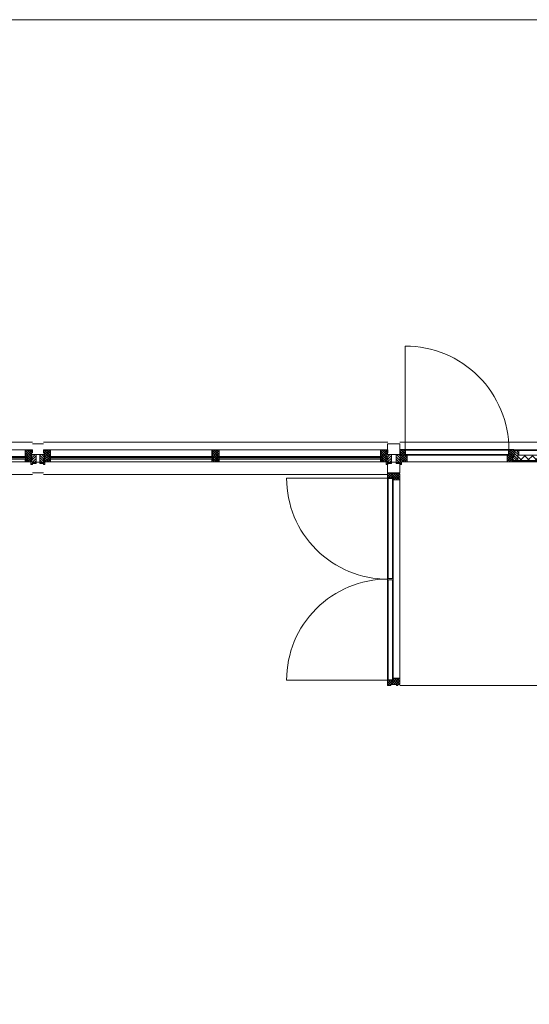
# Model space of a CAD drawing. Header units: millimetres. Extents: x -117530 to 51532, y -61772 to 24900.
# Tile 171 of 175: x -30370 to -25626, y 6562 to 15728. Entities that reach past the tile are written whole.
import ezdxf

# ---------------------------------------------------------------- set-up
doc = ezdxf.new("R2010")
doc.units = ezdxf.units.MM
doc.header["$LTSCALE"] = 254
doc.layers.get('0').update_dxf_attribs({"lineweight": 0})
for name, color, linetype, lineweight in [('HATCH_REACTORS', 7, 'Continuous', 0), ('LAYER21', 7, 'Continuous', 0), ('LAYER24', 7, 'Continuous', 0), ('LAYER30', 7, 'Continuous', 0), ('LAYER31', 7, 'Continuous', 0), ('LAYER49', 7, 'Continuous', 0)]:
    doc.layers.add(name, color=color, linetype=linetype, lineweight=lineweight)
pattern_1 = [(135, (11.314, 11.314), (11.31371, 11.31371), [])]
pattern_2 = [(45, (11.314, -11.314), (11.31371, -11.31371), [])]
pattern_3 = [(45, (17.678, -17.678), (17.67767, -17.67767), [])]
pattern_4 = [(135, (17.678, 17.678), (17.67767, 17.67767), [])]

# ---------------------------------------------------------------- blocks, each defined once
blk = doc.blocks.new('H31A1-HO')
at = {"layer": 'HATCH_REACTORS', "linetype": 'Continuous', "lineweight": 0}
h = blk.add_hatch(dxfattribs=at)
h.set_pattern_fill('ARKEY_normaala_26', style=0, pattern_type=2)
h.set_pattern_definition(pattern_2)
h.paths.add_polyline_path([(0, 0), (0, 30), (9, 30), (9, 83), (0, 83), (0, 94), (9, 94), (9, 114), (67, 114), (67, 51), (50, 51), (50, 0)])
at = {"layer": 'LAYER31', "linetype": 'Continuous', "lineweight": 0}
h = blk.add_hatch(dxfattribs=at)
h.set_pattern_fill('ARKEY_normaala_23', style=0, pattern_type=2)
h.set_pattern_definition(pattern_1)
h.paths.add_polyline_path([(0, 0), (0, 30), (9, 30), (9, 83), (0, 83), (0, 94), (9, 94), (9, 114), (67, 114), (67, 51), (50, 51), (50, 0)])
at = {"layer": 'HATCH_REACTORS', "color": 1, "lineweight": 0, "flags": 128}
blk.add_lwpolyline([(0, 0), (0, 30), (9, 30), (9, 83), (0, 83), (0, 94), (9, 94), (9, 114), (67, 114), (67, 51), (50, 51), (50, 0)], close=True, dxfattribs=at)
at = {"layer": 'LAYER31', "color": 7, "linetype": 'Continuous', "lineweight": 0, "flags": 128}
blk.add_lwpolyline([(0, 0), (0, 30), (9, 30), (9, 83), (0, 83), (0, 94), (9, 94), (9, 114), (67, 114), (67, 51), (50, 51), (50, 0)], close=True, dxfattribs=at)
blk = doc.blocks.new('LXA---HO')
at = {"layer": 'LAYER31', "color": 1}
blk.add_blockref('H31A1-HO', (0, 0), dxfattribs=at)
blk = doc.blocks.new('RXA---HO')
at = {"layer": 'LAYER31', "color": 1, "xscale": -1, "rotation": 1.085264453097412e-05}
blk.add_blockref('H31A1-HO', (0, 0), dxfattribs=at)
blk = doc.blocks.new('P-A18X')
at = {"layer": 'LAYER31', "color": 4, "linetype": 'Continuous', "lineweight": 0}
for p, q in [((67, 34), (1913, 34)), ((50, -29), (1930, -29)), ((50, -80), (1930, -80)), ((67, -35), (67, -29)), ((1913, -35), (1913, -29))]:
    blk.add_line(p, q, dxfattribs=at)
at = {"layer": 'LAYER31', "color": 4, "linetype": 'Continuous', "lineweight": 0, "flags": 128}
for points in [[(50, -35), (67, -35), (50, -29), (67, -29), (50, -35), (50, -29)], [(1930, -35), (1913, -35), (1930, -29), (1913, -29), (1930, -35), (1930, -29)]]:
    blk.add_lwpolyline(points, dxfattribs=at)
at = {"layer": 'LAYER31', "color": 4, "linetype": 'Continuous', "lineweight": 0}
for points in [[(990, -80, -0.414214), (50, -1020), (50, -80)], [(990, -80, 0.414214), (1930, -1020), (1930, -80)]]:
    blk.add_lwpolyline(points, format="xyb", dxfattribs=at)
at = {"layer": 'LAYER49', "color": 4, "linetype": 'Continuous', "lineweight": 0}
for p, q in [((52, -35), (985, -35)), ((52, -75), (52, -35)), ((52, -75), (985, -75)), ((985, -75), (985, -35)), ((995, -35), (1928, -35)), ((995, -75), (995, -35)), ((995, -75), (1928, -75)), ((1928, -75), (1928, -35))]:
    blk.add_line(p, q, dxfattribs=at)
at = {"layer": 'LAYER31', "color": 1}
for name, p in [('LXA---HO', (0, -80)), ('RXA---HO', (1980, -80))]:
    blk.add_blockref(name, p, dxfattribs=at)
blk = doc.blocks.new('H31A2-HO')
at = {"layer": 'HATCH_REACTORS', "linetype": 'Continuous', "lineweight": 0}
h = blk.add_hatch(dxfattribs=at)
h.set_pattern_fill('ARKEY_normaala_26', style=0, pattern_type=2)
h.set_pattern_definition(pattern_2)
h.paths.add_polyline_path([(0, 0), (0, 30), (9, 30), (9, 83), (0, 83), (0, 94), (9, 94), (9, 114), (50, 114), (50, 63), (67, 63), (67, 0)])
at = {"layer": 'LAYER31', "linetype": 'Continuous', "lineweight": 0}
h = blk.add_hatch(dxfattribs=at)
h.set_pattern_fill('ARKEY_normaala_23', style=0, pattern_type=2)
h.set_pattern_definition(pattern_1)
h.paths.add_polyline_path([(0, 0), (0, 30), (9, 30), (9, 83), (0, 83), (0, 94), (9, 94), (9, 114), (50, 114), (50, 63), (67, 63), (67, 0)])
at = {"layer": 'HATCH_REACTORS', "color": 1, "lineweight": 0, "flags": 128}
blk.add_lwpolyline([(0, 0), (0, 30), (9, 30), (9, 83), (0, 83), (0, 94), (9, 94), (9, 114), (50, 114), (50, 63), (67, 63), (67, 0)], close=True, dxfattribs=at)
at = {"layer": 'LAYER31', "color": 7, "linetype": 'Continuous', "lineweight": 0, "flags": 128}
blk.add_lwpolyline([(0, 0), (0, 30), (9, 30), (9, 83), (0, 83), (0, 94), (9, 94), (9, 114), (50, 114), (50, 63), (67, 63), (67, 0)], close=True, dxfattribs=at)
blk = doc.blocks.new('LYA---HO')
at = {"layer": 'LAYER31', "color": 1}
blk.add_blockref('H31A2-HO', (0, 0), dxfattribs=at)
blk = doc.blocks.new('H31A7-HO')
at = {"layer": 'HATCH_REACTORS', "linetype": 'Continuous', "lineweight": 0}
h = blk.add_hatch(dxfattribs=at)
h.set_pattern_fill('ARKEY_normaala_26', style=0, pattern_type=2)
h.set_pattern_definition(pattern_2)
h.paths.add_polyline_path([(0, 0), (0, 63), (17, 63), (17, 114), (50, 114), (50, 63), (67, 63), (67, 0)])
at = {"layer": 'LAYER31', "linetype": 'Continuous', "lineweight": 0}
h = blk.add_hatch(dxfattribs=at)
h.set_pattern_fill('ARKEY_normaala_23', style=0, pattern_type=2)
h.set_pattern_definition(pattern_1)
h.paths.add_polyline_path([(0, 0), (0, 63), (17, 63), (17, 114), (50, 114), (50, 63), (67, 63), (67, 0)])
at = {"layer": 'HATCH_REACTORS', "color": 1, "lineweight": 0, "flags": 128}
blk.add_lwpolyline([(0, 0), (0, 63), (17, 63), (17, 114), (50, 114), (50, 63), (67, 63), (67, 0)], close=True, dxfattribs=at)
at = {"layer": 'LAYER31', "color": 7, "linetype": 'Continuous', "lineweight": 0, "flags": 128}
blk.add_lwpolyline([(0, 0), (0, 63), (17, 63), (17, 114), (50, 114), (50, 63), (67, 63), (67, 0)], close=True, dxfattribs=at)
blk = doc.blocks.new('TYAY--HO')
at = {"layer": 'LAYER31', "color": 1}
blk.add_blockref('H31A7-HO', (-33.5, 0), dxfattribs=at)
blk = doc.blocks.new('RYA---HO')
at = {"layer": 'LAYER31', "color": 17, "xscale": -1, "rotation": 5.600800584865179e-05}
blk.add_blockref('H31A2-HO', (0, 0), dxfattribs=at)
blk = doc.blocks.new('X31J6')
at = {"layer": 'LAYER31', "linetype": 'Continuous', "lineweight": 0}
h = blk.add_hatch(dxfattribs=at)
h.set_pattern_fill('ARKEY_normaala_23', style=0, pattern_type=2)
h.set_pattern_definition(pattern_1)
h.paths.add_polyline_path([(0, 0), (15, 0), (15, 25), (0, 25)])
at = {"layer": 'LAYER31', "color": 7, "linetype": 'Continuous', "lineweight": 0, "flags": 128}
blk.add_lwpolyline([(0, 0), (15, 0), (15, 25), (0, 25), (0, 0)], close=True, dxfattribs=at)
blk = doc.blocks.new('H31J4')
at = {"layer": 'HATCH_REACTORS', "linetype": 'Continuous', "lineweight": 0}
h = blk.add_hatch(dxfattribs=at)
h.set_pattern_fill('ARKEY_normaala_7', style=0, pattern_type=2)
h.set_pattern_definition(pattern_3)
h.paths.add_polyline_path([(42, 0), (47, 0), (47, 34), (42, 34)])
h = blk.add_hatch(dxfattribs=at)
h.set_pattern_fill('ARKEY_normaala_8', style=0, pattern_type=2)
h.set_pattern_definition(pattern_4)
h.paths.add_polyline_path([(42, 0), (47, 0), (47, 34), (42, 34)])
at = {"layer": 'LAYER31', "linetype": 'Continuous', "lineweight": 0}
h = blk.add_hatch(dxfattribs=at)
h.set_pattern_fill('ARKEY_normaala_23', style=0, pattern_type=2)
h.set_pattern_definition(pattern_1)
h.paths.add_polyline_path([(42, 34), (42, 0), (31, 0), (31, -9), (11, -9), (11, 0), (0, 0), (0, -9), (-37, -9), (-37, 34)])
at = {"layer": 'HATCH_REACTORS', "color": 1, "lineweight": 0, "flags": 128}
blk.add_lwpolyline([(42, 0), (47, 0), (47, 34), (42, 34), (42, 0)], close=True, dxfattribs=at)
blk.add_lwpolyline([(42, 0), (47, 0), (47, 34), (42, 34), (42, 0)], close=True, dxfattribs=at)
at = {"layer": 'LAYER31', "color": 1, "linetype": 'Continuous', "lineweight": 0}
blk.add_line((-38, -9), (-38, 100), dxfattribs=at)
at = {"layer": 'LAYER31', "color": 7, "linetype": 'Continuous', "lineweight": 0, "flags": 128}
blk.add_lwpolyline([(42, 34), (42, 0), (31, 0), (31, -9), (11, -9), (11, 0), (0, 0), (0, -9), (-37, -9), (-37, 34), (42, 34)], close=True, dxfattribs=at)
at = {"layer": 'LAYER31', "color": 4, "linetype": 'Continuous', "lineweight": 0, "flags": 128}
blk.add_lwpolyline([(42, 0), (47, 0), (47, 34), (42, 34), (42, 0)], dxfattribs=at)
blk = doc.blocks.new('EGA-31HO')
at = {"layer": 'LAYER31', "color": 1, "rotation": 90}
blk.add_blockref('H31J4', (0, 153), dxfattribs=at)
at = {"layer": 'LAYER31', "color": 1}
blk.add_blockref('X31J6', (0, 184), dxfattribs=at)
blk = doc.blocks.new('P-A21')
at = {"layer": 'HATCH_REACTORS', "linetype": 'Continuous', "lineweight": 0}
h = blk.add_hatch(dxfattribs=at)
h.set_pattern_fill('ARKEY_normaala_26', style=0, pattern_type=2)
h.set_pattern_definition(pattern_2)
h.paths.add_polyline_path([(50, 32), (50, 13), (67, 13), (67, 32)])
h = blk.add_hatch(dxfattribs=at)
h.set_pattern_fill('ARKEY_normaala_7', style=0, pattern_type=2)
h.set_pattern_definition(pattern_3)
h.paths.add_polyline_path([(67, 13), (68, 9), (54, 9), (54, 13)])
h = blk.add_hatch(dxfattribs=at)
h.set_pattern_fill('ARKEY_normaala_8', style=0, pattern_type=2)
h.set_pattern_definition(pattern_4)
h.paths.add_polyline_path([(67, 13), (68, 9), (54, 9), (54, 13)])
h = blk.add_hatch(dxfattribs=at)
h.set_pattern_fill('ARKEY_normaala_7', style=0, pattern_type=2)
h.set_pattern_definition(pattern_3)
h.paths.add_polyline_path([(1569.6, 13), (1568.6, 9), (1582.5, 9), (1582.5, 13)])
h = blk.add_hatch(dxfattribs=at)
h.set_pattern_fill('ARKEY_normaala_8', style=0, pattern_type=2)
h.set_pattern_definition(pattern_4)
h.paths.add_polyline_path([(1569.6, 13), (1568.6, 9), (1582.5, 9), (1582.5, 13)])
h = blk.add_hatch(dxfattribs=at)
h.set_pattern_fill('ARKEY_normaala_26', style=0, pattern_type=2)
h.set_pattern_definition(pattern_2)
h.paths.add_polyline_path([(1586.5, 32), (1586.5, 13), (1569.6, 13), (1569.5, 32)])
h = blk.add_hatch(dxfattribs=at)
h.set_pattern_fill('ARKEY_normaala_26', style=0, pattern_type=2)
h.set_pattern_definition(pattern_2)
h.paths.add_polyline_path([(1619.5, 32), (1619.5, 13), (1636.5, 13), (1636.5, 32)])
h = blk.add_hatch(dxfattribs=at)
h.set_pattern_fill('ARKEY_normaala_7', style=0, pattern_type=2)
h.set_pattern_definition(pattern_3)
h.paths.add_polyline_path([(1636.5, 13), (1637.5, 9), (1623.5, 9), (1623.5, 13)])
h = blk.add_hatch(dxfattribs=at)
h.set_pattern_fill('ARKEY_normaala_8', style=0, pattern_type=2)
h.set_pattern_definition(pattern_4)
h.paths.add_polyline_path([(1636.5, 13), (1637.5, 9), (1623.5, 9), (1623.5, 13)])
h = blk.add_hatch(dxfattribs=at)
h.set_pattern_fill('ARKEY_normaala_7', style=0, pattern_type=2)
h.set_pattern_definition(pattern_3)
h.paths.add_polyline_path([(3139.1, 13), (3138.1, 9), (3152, 9), (3152, 13)])
h = blk.add_hatch(dxfattribs=at)
h.set_pattern_fill('ARKEY_normaala_8', style=0, pattern_type=2)
h.set_pattern_definition(pattern_4)
h.paths.add_polyline_path([(3139.1, 13), (3138.1, 9), (3152, 9), (3152, 13)])
h = blk.add_hatch(dxfattribs=at)
h.set_pattern_fill('ARKEY_normaala_26', style=0, pattern_type=2)
h.set_pattern_definition(pattern_2)
h.paths.add_polyline_path([(3156, 32), (3156, 13), (3139.1, 13), (3139, 32)])
h = blk.add_hatch(dxfattribs=at)
h.set_pattern_fill('ARKEY_normaala_7', style=0, pattern_type=2)
h.set_pattern_definition(pattern_3)
h.paths.add_polyline_path([(54, -13), (68, -13), (67, -17), (54, -17)])
h = blk.add_hatch(dxfattribs=at)
h.set_pattern_fill('ARKEY_normaala_8', style=0, pattern_type=2)
h.set_pattern_definition(pattern_4)
h.paths.add_polyline_path([(54, -13), (68, -13), (67, -17), (54, -17)])
h = blk.add_hatch(dxfattribs=at)
h.set_pattern_fill('ARKEY_normaala_7', style=0, pattern_type=2)
h.set_pattern_definition(pattern_3)
h.paths.add_polyline_path([(1582.5, -13), (1568.6, -13), (1569.6, -17), (1582.5, -17)])
h = blk.add_hatch(dxfattribs=at)
h.set_pattern_fill('ARKEY_normaala_8', style=0, pattern_type=2)
h.set_pattern_definition(pattern_4)
h.paths.add_polyline_path([(1582.5, -13), (1568.6, -13), (1569.6, -17), (1582.5, -17)])
h = blk.add_hatch(dxfattribs=at)
h.set_pattern_fill('ARKEY_normaala_7', style=0, pattern_type=2)
h.set_pattern_definition(pattern_3)
h.paths.add_polyline_path([(1623.5, -13), (1637.5, -13), (1636.5, -17), (1623.5, -17)])
h = blk.add_hatch(dxfattribs=at)
h.set_pattern_fill('ARKEY_normaala_8', style=0, pattern_type=2)
h.set_pattern_definition(pattern_4)
h.paths.add_polyline_path([(1623.5, -13), (1637.5, -13), (1636.5, -17), (1623.5, -17)])
h = blk.add_hatch(dxfattribs=at)
h.set_pattern_fill('ARKEY_normaala_7', style=0, pattern_type=2)
h.set_pattern_definition(pattern_3)
h.paths.add_polyline_path([(3152, -13), (3138.1, -13), (3139.1, -17), (3152, -17)])
h = blk.add_hatch(dxfattribs=at)
h.set_pattern_fill('ARKEY_normaala_8', style=0, pattern_type=2)
h.set_pattern_definition(pattern_4)
h.paths.add_polyline_path([(3152, -13), (3138.1, -13), (3139.1, -17), (3152, -17)])
at = {"layer": 'LAYER31', "linetype": 'Continuous', "lineweight": 0}
h = blk.add_hatch(dxfattribs=at)
h.set_pattern_fill('ARKEY_normaala_23', style=0, pattern_type=2)
h.set_pattern_definition(pattern_1)
h.paths.add_polyline_path([(50, 32), (50, 13), (67, 13), (67, 32)])
h = blk.add_hatch(dxfattribs=at)
h.set_pattern_fill('ARKEY_normaala_23', style=0, pattern_type=2)
h.set_pattern_definition(pattern_1)
h.paths.add_polyline_path([(1586.5, 32), (1586.5, 13), (1569.6, 13), (1569.5, 32)])
h = blk.add_hatch(dxfattribs=at)
h.set_pattern_fill('ARKEY_normaala_23', style=0, pattern_type=2)
h.set_pattern_definition(pattern_1)
h.paths.add_polyline_path([(1619.5, 32), (1619.5, 13), (1636.5, 13), (1636.5, 32)])
h = blk.add_hatch(dxfattribs=at)
h.set_pattern_fill('ARKEY_normaala_23', style=0, pattern_type=2)
h.set_pattern_definition(pattern_1)
h.paths.add_polyline_path([(3156, 32), (3156, 13), (3139.1, 13), (3139, 32)])
at = {"layer": 'HATCH_REACTORS', "color": 1, "lineweight": 0, "flags": 128}
for points in [[(50, 32), (50, 13), (67, 13), (67, 32)], [(67, 13), (68, 9), (54, 9), (54, 13), (67, 13)], [(67, 13), (68, 9), (54, 9), (54, 13), (67, 13)], [(54, 9), (1582.5, 9), (1582.5, 5), (54, 5)], [(1569.6, 13), (1568.6, 9), (1582.5, 9), (1582.5, 13), (1569.6, 13)], [(1569.6, 13), (1568.6, 9), (1582.5, 9), (1582.5, 13), (1569.6, 13)], [(1586.5, 32), (1586.5, 13), (1569.6, 13), (1569.5, 32)], [(1619.5, 32), (1619.5, 13), (1636.5, 13), (1636.5, 32)], [(1636.5, 13), (1637.5, 9), (1623.5, 9), (1623.5, 13), (1636.5, 13)], [(1636.5, 13), (1637.5, 9), (1623.5, 9), (1623.5, 13), (1636.5, 13)], [(1623.5, 9), (3152, 9), (3152, 5), (1623.5, 5)], [(3139.1, 13), (3138.1, 9), (3152, 9), (3152, 13), (3139.1, 13)], [(3139.1, 13), (3138.1, 9), (3152, 9), (3152, 13), (3139.1, 13)], [(3156, 32), (3156, 13), (3139.1, 13), (3139, 32)], [(54, -13), (1582.5, -13), (1582.5, -7), (54, -7)], [(54, -13), (68, -13), (67, -17), (54, -17), (54, -13)], [(54, -13), (68, -13), (67, -17), (54, -17), (54, -13)], [(1582.5, -13), (1568.6, -13), (1569.6, -17), (1582.5, -17), (1582.5, -13)], [(1582.5, -13), (1568.6, -13), (1569.6, -17), (1582.5, -17), (1582.5, -13)], [(1623.5, -13), (3152, -13), (3152, -7), (1623.5, -7)], [(1623.5, -13), (1637.5, -13), (1636.5, -17), (1623.5, -17), (1623.5, -13)], [(1623.5, -13), (1637.5, -13), (1636.5, -17), (1623.5, -17), (1623.5, -13)], [(3152, -13), (3138.1, -13), (3139.1, -17), (3152, -17), (3152, -13)], [(3152, -13), (3138.1, -13), (3139.1, -17), (3152, -17), (3152, -13)]]:
    blk.add_lwpolyline(points, close=True, dxfattribs=at)
at = {"layer": 'LAYER21', "color": 4, "linetype": 'Continuous', "lineweight": 0}
for p, q in [((0, 150), (3206, 150)), ((0, -150), (3206, -150))]:
    blk.add_line(p, q, dxfattribs=at)
at = {"layer": 'LAYER31', "color": 4, "linetype": 'Continuous', "lineweight": 0}
for p, q in [((50, 34), (1586.5, 34)), ((54, 9), (1582.5, 9)), ((54, 5), (54, 9)), ((54, 5), (1582.5, 5)), ((1582.5, 5), (1582.5, 9)), ((1619.5, 34), (3156, 34)), ((1623.5, 9), (3152, 9)), ((1623.5, 5), (1623.5, 9)), ((1623.5, 5), (3152, 5)), ((3152, 5), (3152, 9)), ((54, -7), (1582.5, -7)), ((54, -13), (54, -7)), ((54, -13), (1582.5, -13)), ((67, -17), (1582.5, -17)), ((67, -80), (1569.5, -80)), ((1582.5, -13), (1582.5, -7)), ((1623.5, -7), (3152, -7)), ((1623.5, -13), (1623.5, -7)), ((1623.5, -13), (3152, -13)), ((1636.5, -17), (3152, -17)), ((1636.5, -80), (3139, -80)), ((3152, -13), (3152, -7))]:
    blk.add_line(p, q, dxfattribs=at)
at = {"layer": 'LAYER31', "color": 7, "linetype": 'Continuous', "lineweight": 0, "flags": 128}
for points in [[(50, 32), (50, 13), (67, 13), (67, 32)], [(1586.5, 32), (1586.5, 13), (1569.6, 13), (1569.5, 32)], [(1619.5, 32), (1619.5, 13), (1636.5, 13), (1636.5, 32)], [(3156, 32), (3156, 13), (3139.1, 13), (3139, 32)]]:
    blk.add_lwpolyline(points, close=True, dxfattribs=at)
at = {"layer": 'LAYER31', "color": 4, "linetype": 'Continuous', "lineweight": 0, "flags": 128}
for points in [[(67, 13), (68, 9), (54, 9), (54, 13), (67, 13)], [(54, -7), (54, 5), (66, 5), (66, -7), (54, -7)], [(1569.6, 13), (1568.6, 9), (1582.5, 9), (1582.5, 13), (1569.6, 13)], [(1582.5, -7), (1582.5, 5), (1570.6, 5), (1570.6, -7), (1582.5, -7)], [(1636.5, 13), (1637.5, 9), (1623.5, 9), (1623.5, 13), (1636.5, 13)], [(1623.5, -7), (1623.5, 5), (1635.5, 5), (1635.5, -7), (1623.5, -7)], [(3139.1, 13), (3138.1, 9), (3152, 9), (3152, 13), (3139.1, 13)], [(3152, -7), (3152, 5), (3140.1, 5), (3140.1, -7), (3152, -7)], [(54, -13), (68, -13), (67, -17), (54, -17), (54, -13)], [(1582.5, -13), (1568.6, -13), (1569.6, -17), (1582.5, -17), (1582.5, -13)], [(1623.5, -13), (1637.5, -13), (1636.5, -17), (1623.5, -17), (1623.5, -13)], [(3152, -13), (3138.1, -13), (3139.1, -17), (3152, -17), (3152, -13)]]:
    blk.add_lwpolyline(points, dxfattribs=at)
at = {"layer": 'LAYER31', "color": 1}
for name, p in [('EGA-31HO', (0, -150)), ('LYA---HO', (0, -80)), ('TYAY--HO', (1603, -80)), ('RYA---HO', (3206, -80))]:
    blk.add_blockref(name, p, dxfattribs=at)
at = {"layer": 'LAYER31', "color": 1, "xscale": -1}
blk.add_blockref('EGA-31HO', (3206, -150), dxfattribs=at)
blk = doc.blocks.new('P-A22')
at = {"layer": 'HATCH_REACTORS', "linetype": 'Continuous', "lineweight": 0}
h = blk.add_hatch(dxfattribs=at)
h.set_pattern_fill('ARKEY_normaala_26', style=0, pattern_type=2)
h.set_pattern_definition(pattern_2)
h.paths.add_polyline_path([(50, 32), (50, 13), (67, 13), (67, 32)])
h = blk.add_hatch(dxfattribs=at)
h.set_pattern_fill('ARKEY_normaala_7', style=0, pattern_type=2)
h.set_pattern_definition(pattern_3)
h.paths.add_polyline_path([(67, 13), (68, 9), (54, 9), (54, 13)])
h = blk.add_hatch(dxfattribs=at)
h.set_pattern_fill('ARKEY_normaala_8', style=0, pattern_type=2)
h.set_pattern_definition(pattern_4)
h.paths.add_polyline_path([(67, 13), (68, 9), (54, 9), (54, 13)])
h = blk.add_hatch(dxfattribs=at)
h.set_pattern_fill('ARKEY_normaala_7', style=0, pattern_type=2)
h.set_pattern_definition(pattern_3)
h.paths.add_polyline_path([(1495.8, 13), (1494.8, 9), (1508.7, 9), (1508.7, 13)])
h = blk.add_hatch(dxfattribs=at)
h.set_pattern_fill('ARKEY_normaala_8', style=0, pattern_type=2)
h.set_pattern_definition(pattern_4)
h.paths.add_polyline_path([(1495.8, 13), (1494.8, 9), (1508.7, 9), (1508.7, 13)])
h = blk.add_hatch(dxfattribs=at)
h.set_pattern_fill('ARKEY_normaala_26', style=0, pattern_type=2)
h.set_pattern_definition(pattern_2)
h.paths.add_polyline_path([(1512.7, 32), (1512.7, 13), (1495.8, 13), (1495.7, 32)])
h = blk.add_hatch(dxfattribs=at)
h.set_pattern_fill('ARKEY_normaala_26', style=0, pattern_type=2)
h.set_pattern_definition(pattern_2)
h.paths.add_polyline_path([(1545.7, 32), (1545.7, 13), (1562.7, 13), (1562.7, 32)])
h = blk.add_hatch(dxfattribs=at)
h.set_pattern_fill('ARKEY_normaala_7', style=0, pattern_type=2)
h.set_pattern_definition(pattern_3)
h.paths.add_polyline_path([(1562.7, 13), (1563.7, 9), (1549.7, 9), (1549.7, 13)])
h = blk.add_hatch(dxfattribs=at)
h.set_pattern_fill('ARKEY_normaala_8', style=0, pattern_type=2)
h.set_pattern_definition(pattern_4)
h.paths.add_polyline_path([(1562.7, 13), (1563.7, 9), (1549.7, 9), (1549.7, 13)])
h = blk.add_hatch(dxfattribs=at)
h.set_pattern_fill('ARKEY_normaala_7', style=0, pattern_type=2)
h.set_pattern_definition(pattern_3)
h.paths.add_polyline_path([(2991.5, 13), (2990.5, 9), (3004.3, 9), (3004.3, 13)])
h = blk.add_hatch(dxfattribs=at)
h.set_pattern_fill('ARKEY_normaala_8', style=0, pattern_type=2)
h.set_pattern_definition(pattern_4)
h.paths.add_polyline_path([(2991.5, 13), (2990.5, 9), (3004.3, 9), (3004.3, 13)])
h = blk.add_hatch(dxfattribs=at)
h.set_pattern_fill('ARKEY_normaala_26', style=0, pattern_type=2)
h.set_pattern_definition(pattern_2)
h.paths.add_polyline_path([(3008.3, 32), (3008.3, 13), (2991.5, 13), (2991.3, 32)])
h = blk.add_hatch(dxfattribs=at)
h.set_pattern_fill('ARKEY_normaala_26', style=0, pattern_type=2)
h.set_pattern_definition(pattern_2)
h.paths.add_polyline_path([(3041.3, 32), (3041.3, 13), (3058.3, 13), (3058.3, 32)])
h = blk.add_hatch(dxfattribs=at)
h.set_pattern_fill('ARKEY_normaala_7', style=0, pattern_type=2)
h.set_pattern_definition(pattern_3)
h.paths.add_polyline_path([(3058.3, 13), (3059.3, 9), (3045.3, 9), (3045.3, 13)])
h = blk.add_hatch(dxfattribs=at)
h.set_pattern_fill('ARKEY_normaala_8', style=0, pattern_type=2)
h.set_pattern_definition(pattern_4)
h.paths.add_polyline_path([(3058.3, 13), (3059.3, 9), (3045.3, 9), (3045.3, 13)])
h = blk.add_hatch(dxfattribs=at)
h.set_pattern_fill('ARKEY_normaala_7', style=0, pattern_type=2)
h.set_pattern_definition(pattern_3)
h.paths.add_polyline_path([(4487.1, 13), (4486.1, 9), (4500, 9), (4500, 13)])
h = blk.add_hatch(dxfattribs=at)
h.set_pattern_fill('ARKEY_normaala_8', style=0, pattern_type=2)
h.set_pattern_definition(pattern_4)
h.paths.add_polyline_path([(4487.1, 13), (4486.1, 9), (4500, 9), (4500, 13)])
h = blk.add_hatch(dxfattribs=at)
h.set_pattern_fill('ARKEY_normaala_26', style=0, pattern_type=2)
h.set_pattern_definition(pattern_2)
h.paths.add_polyline_path([(4504, 32), (4504, 13), (4487.1, 13), (4487, 32)])
h = blk.add_hatch(dxfattribs=at)
h.set_pattern_fill('ARKEY_normaala_7', style=0, pattern_type=2)
h.set_pattern_definition(pattern_3)
h.paths.add_polyline_path([(54, -13), (68, -13), (67, -17), (54, -17)])
h = blk.add_hatch(dxfattribs=at)
h.set_pattern_fill('ARKEY_normaala_8', style=0, pattern_type=2)
h.set_pattern_definition(pattern_4)
h.paths.add_polyline_path([(54, -13), (68, -13), (67, -17), (54, -17)])
h = blk.add_hatch(dxfattribs=at)
h.set_pattern_fill('ARKEY_normaala_7', style=0, pattern_type=2)
h.set_pattern_definition(pattern_3)
h.paths.add_polyline_path([(1508.7, -13), (1494.8, -13), (1495.8, -17), (1508.7, -17)])
h = blk.add_hatch(dxfattribs=at)
h.set_pattern_fill('ARKEY_normaala_8', style=0, pattern_type=2)
h.set_pattern_definition(pattern_4)
h.paths.add_polyline_path([(1508.7, -13), (1494.8, -13), (1495.8, -17), (1508.7, -17)])
h = blk.add_hatch(dxfattribs=at)
h.set_pattern_fill('ARKEY_normaala_7', style=0, pattern_type=2)
h.set_pattern_definition(pattern_3)
h.paths.add_polyline_path([(1549.7, -13), (1563.7, -13), (1562.7, -17), (1549.7, -17)])
h = blk.add_hatch(dxfattribs=at)
h.set_pattern_fill('ARKEY_normaala_8', style=0, pattern_type=2)
h.set_pattern_definition(pattern_4)
h.paths.add_polyline_path([(1549.7, -13), (1563.7, -13), (1562.7, -17), (1549.7, -17)])
h = blk.add_hatch(dxfattribs=at)
h.set_pattern_fill('ARKEY_normaala_7', style=0, pattern_type=2)
h.set_pattern_definition(pattern_3)
h.paths.add_polyline_path([(3004.3, -13), (2990.5, -13), (2991.5, -17), (3004.3, -17)])
h = blk.add_hatch(dxfattribs=at)
h.set_pattern_fill('ARKEY_normaala_8', style=0, pattern_type=2)
h.set_pattern_definition(pattern_4)
h.paths.add_polyline_path([(3004.3, -13), (2990.5, -13), (2991.5, -17), (3004.3, -17)])
h = blk.add_hatch(dxfattribs=at)
h.set_pattern_fill('ARKEY_normaala_7', style=0, pattern_type=2)
h.set_pattern_definition(pattern_3)
h.paths.add_polyline_path([(3045.3, -13), (3059.3, -13), (3058.3, -17), (3045.3, -17)])
h = blk.add_hatch(dxfattribs=at)
h.set_pattern_fill('ARKEY_normaala_8', style=0, pattern_type=2)
h.set_pattern_definition(pattern_4)
h.paths.add_polyline_path([(3045.3, -13), (3059.3, -13), (3058.3, -17), (3045.3, -17)])
h = blk.add_hatch(dxfattribs=at)
h.set_pattern_fill('ARKEY_normaala_7', style=0, pattern_type=2)
h.set_pattern_definition(pattern_3)
h.paths.add_polyline_path([(4500, -13), (4486.1, -13), (4487.1, -17), (4500, -17)])
h = blk.add_hatch(dxfattribs=at)
h.set_pattern_fill('ARKEY_normaala_8', style=0, pattern_type=2)
h.set_pattern_definition(pattern_4)
h.paths.add_polyline_path([(4500, -13), (4486.1, -13), (4487.1, -17), (4500, -17)])
at = {"layer": 'LAYER31', "linetype": 'Continuous', "lineweight": 0}
h = blk.add_hatch(dxfattribs=at)
h.set_pattern_fill('ARKEY_normaala_23', style=0, pattern_type=2)
h.set_pattern_definition(pattern_1)
h.paths.add_polyline_path([(50, 32), (50, 13), (67, 13), (67, 32)])
h = blk.add_hatch(dxfattribs=at)
h.set_pattern_fill('ARKEY_normaala_23', style=0, pattern_type=2)
h.set_pattern_definition(pattern_1)
h.paths.add_polyline_path([(1512.7, 32), (1512.7, 13), (1495.8, 13), (1495.7, 32)])
h = blk.add_hatch(dxfattribs=at)
h.set_pattern_fill('ARKEY_normaala_23', style=0, pattern_type=2)
h.set_pattern_definition(pattern_1)
h.paths.add_polyline_path([(1545.7, 32), (1545.7, 13), (1562.7, 13), (1562.7, 32)])
h = blk.add_hatch(dxfattribs=at)
h.set_pattern_fill('ARKEY_normaala_23', style=0, pattern_type=2)
h.set_pattern_definition(pattern_1)
h.paths.add_polyline_path([(3008.3, 32), (3008.3, 13), (2991.5, 13), (2991.3, 32)])
h = blk.add_hatch(dxfattribs=at)
h.set_pattern_fill('ARKEY_normaala_23', style=0, pattern_type=2)
h.set_pattern_definition(pattern_1)
h.paths.add_polyline_path([(3041.3, 32), (3041.3, 13), (3058.3, 13), (3058.3, 32)])
h = blk.add_hatch(dxfattribs=at)
h.set_pattern_fill('ARKEY_normaala_23', style=0, pattern_type=2)
h.set_pattern_definition(pattern_1)
h.paths.add_polyline_path([(4504, 32), (4504, 13), (4487.1, 13), (4487, 32)])
at = {"layer": 'HATCH_REACTORS', "color": 1, "lineweight": 0, "flags": 128}
for points in [[(50, 32), (50, 13), (67, 13), (67, 32)], [(67, 13), (68, 9), (54, 9), (54, 13), (67, 13)], [(67, 13), (68, 9), (54, 9), (54, 13), (67, 13)], [(54, 9), (1508.7, 9), (1508.7, 5), (54, 5)], [(1495.8, 13), (1494.8, 9), (1508.7, 9), (1508.7, 13), (1495.8, 13)], [(1495.8, 13), (1494.8, 9), (1508.7, 9), (1508.7, 13), (1495.8, 13)], [(1512.7, 32), (1512.7, 13), (1495.8, 13), (1495.7, 32)], [(1545.7, 32), (1545.7, 13), (1562.7, 13), (1562.7, 32)], [(1562.7, 13), (1563.7, 9), (1549.7, 9), (1549.7, 13), (1562.7, 13)], [(1562.7, 13), (1563.7, 9), (1549.7, 9), (1549.7, 13), (1562.7, 13)], [(1549.7, 9), (3004.3, 9), (3004.3, 5), (1549.7, 5)], [(2991.5, 13), (2990.5, 9), (3004.3, 9), (3004.3, 13), (2991.5, 13)], [(2991.5, 13), (2990.5, 9), (3004.3, 9), (3004.3, 13), (2991.5, 13)], [(3008.3, 32), (3008.3, 13), (2991.5, 13), (2991.3, 32)], [(3041.3, 32), (3041.3, 13), (3058.3, 13), (3058.3, 32)], [(3058.3, 13), (3059.3, 9), (3045.3, 9), (3045.3, 13), (3058.3, 13)], [(3058.3, 13), (3059.3, 9), (3045.3, 9), (3045.3, 13), (3058.3, 13)], [(3045.3, 9), (4500, 9), (4500, 5), (3045.3, 5)], [(4487.1, 13), (4486.1, 9), (4500, 9), (4500, 13), (4487.1, 13)], [(4487.1, 13), (4486.1, 9), (4500, 9), (4500, 13), (4487.1, 13)], [(4504, 32), (4504, 13), (4487.1, 13), (4487, 32)], [(54, -13), (1508.7, -13), (1508.7, -7), (54, -7)], [(54, -13), (68, -13), (67, -17), (54, -17), (54, -13)], [(54, -13), (68, -13), (67, -17), (54, -17), (54, -13)], [(1508.7, -13), (1494.8, -13), (1495.8, -17), (1508.7, -17), (1508.7, -13)], [(1508.7, -13), (1494.8, -13), (1495.8, -17), (1508.7, -17), (1508.7, -13)], [(1549.7, -13), (3004.3, -13), (3004.3, -7), (1549.7, -7)], [(1549.7, -13), (1563.7, -13), (1562.7, -17), (1549.7, -17), (1549.7, -13)], [(1549.7, -13), (1563.7, -13), (1562.7, -17), (1549.7, -17), (1549.7, -13)], [(3004.3, -13), (2990.5, -13), (2991.5, -17), (3004.3, -17), (3004.3, -13)], [(3004.3, -13), (2990.5, -13), (2991.5, -17), (3004.3, -17), (3004.3, -13)], [(3045.3, -13), (4500, -13), (4500, -7), (3045.3, -7)], [(3045.3, -13), (3059.3, -13), (3058.3, -17), (3045.3, -17), (3045.3, -13)], [(3045.3, -13), (3059.3, -13), (3058.3, -17), (3045.3, -17), (3045.3, -13)], [(4500, -13), (4486.1, -13), (4487.1, -17), (4500, -17), (4500, -13)], [(4500, -13), (4486.1, -13), (4487.1, -17), (4500, -17), (4500, -13)]]:
    blk.add_lwpolyline(points, close=True, dxfattribs=at)
at = {"layer": 'LAYER21', "color": 4, "linetype": 'Continuous', "lineweight": 0}
for p, q in [((0, 150), (4554, 150)), ((0, -150), (4554, -150))]:
    blk.add_line(p, q, dxfattribs=at)
at = {"layer": 'LAYER31', "color": 4, "linetype": 'Continuous', "lineweight": 0}
for p, q in [((50, 34), (1512.7, 34)), ((54, 9), (1508.7, 9)), ((54, 5), (54, 9)), ((54, 5), (1508.7, 5)), ((1508.7, 5), (1508.7, 9)), ((1545.7, 34), (3008.3, 34)), ((1549.7, 9), (3004.3, 9)), ((1549.7, 5), (1549.7, 9)), ((1549.7, 5), (3004.3, 5)), ((3004.3, 5), (3004.3, 9)), ((3041.3, 34), (4504, 34)), ((3045.3, 9), (4500, 9)), ((3045.3, 5), (3045.3, 9)), ((3045.3, 5), (4500, 5)), ((4500, 5), (4500, 9)), ((54, -7), (1508.7, -7)), ((54, -13), (54, -7)), ((54, -13), (1508.7, -13)), ((67, -17), (1508.7, -17)), ((67, -80), (1495.7, -80)), ((1508.7, -13), (1508.7, -7)), ((1549.7, -7), (3004.3, -7)), ((1549.7, -13), (1549.7, -7)), ((1549.7, -13), (3004.3, -13)), ((1562.7, -17), (3004.3, -17)), ((1562.7, -80), (2991.3, -80)), ((3004.3, -13), (3004.3, -7)), ((3045.3, -7), (4500, -7)), ((3045.3, -13), (3045.3, -7)), ((3045.3, -13), (4500, -13)), ((3058.3, -17), (4500, -17)), ((3058.3, -80), (4487, -80)), ((4500, -13), (4500, -7))]:
    blk.add_line(p, q, dxfattribs=at)
at = {"layer": 'LAYER31', "color": 7, "linetype": 'Continuous', "lineweight": 0, "flags": 128}
for points in [[(50, 32), (50, 13), (67, 13), (67, 32)], [(1512.7, 32), (1512.7, 13), (1495.8, 13), (1495.7, 32)], [(1545.7, 32), (1545.7, 13), (1562.7, 13), (1562.7, 32)], [(3008.3, 32), (3008.3, 13), (2991.5, 13), (2991.3, 32)], [(3041.3, 32), (3041.3, 13), (3058.3, 13), (3058.3, 32)], [(4504, 32), (4504, 13), (4487.1, 13), (4487, 32)]]:
    blk.add_lwpolyline(points, close=True, dxfattribs=at)
at = {"layer": 'LAYER31', "color": 4, "linetype": 'Continuous', "lineweight": 0, "flags": 128}
for points in [[(67, 13), (68, 9), (54, 9), (54, 13), (67, 13)], [(54, -7), (54, 5), (66, 5), (66, -7), (54, -7)], [(1495.8, 13), (1494.8, 9), (1508.7, 9), (1508.7, 13), (1495.8, 13)], [(1508.7, -7), (1508.7, 5), (1496.7, 5), (1496.7, -7), (1508.7, -7)], [(1562.7, 13), (1563.7, 9), (1549.7, 9), (1549.7, 13), (1562.7, 13)], [(1549.7, -7), (1549.7, 5), (1561.7, 5), (1561.7, -7), (1549.7, -7)], [(2991.5, 13), (2990.5, 9), (3004.3, 9), (3004.3, 13), (2991.5, 13)], [(3004.3, -7), (3004.3, 5), (2992.4, 5), (2992.4, -7), (3004.3, -7)], [(3058.3, 13), (3059.3, 9), (3045.3, 9), (3045.3, 13), (3058.3, 13)], [(3045.3, -7), (3045.3, 5), (3057.3, 5), (3057.3, -7), (3045.3, -7)], [(4487.1, 13), (4486.1, 9), (4500, 9), (4500, 13), (4487.1, 13)], [(4500, -7), (4500, 5), (4488.1, 5), (4488.1, -7), (4500, -7)], [(54, -13), (68, -13), (67, -17), (54, -17), (54, -13)], [(1508.7, -13), (1494.8, -13), (1495.8, -17), (1508.7, -17), (1508.7, -13)], [(1549.7, -13), (1563.7, -13), (1562.7, -17), (1549.7, -17), (1549.7, -13)], [(3004.3, -13), (2990.5, -13), (2991.5, -17), (3004.3, -17), (3004.3, -13)], [(3045.3, -13), (3059.3, -13), (3058.3, -17), (3045.3, -17), (3045.3, -13)], [(4500, -13), (4486.1, -13), (4487.1, -17), (4500, -17), (4500, -13)]]:
    blk.add_lwpolyline(points, dxfattribs=at)
at = {"layer": 'LAYER31', "color": 1}
for name, p in [('EGA-31HO', (0, -150)), ('LYA---HO', (0, -80)), ('TYAY--HO', (1529.2, -80)), ('TYAY--HO', (3024.8, -80)), ('RYA---HO', (4554, -80))]:
    blk.add_blockref(name, p, dxfattribs=at)
at = {"layer": 'LAYER31', "color": 1, "xscale": -1}
blk.add_blockref('EGA-31HO', (4554, -150), dxfattribs=at)
blk = doc.blocks.new('X49F1')
at = {"layer": 'LAYER49', "color": 4, "linetype": 'Continuous', "lineweight": 0, "flags": 128}
blk.add_lwpolyline([(0, -1), (0, 0), (36, 0), (36, -1), (30, -3), (32, -1), (29, -1), (26, -3), (27, -1), (9, -1), (10, -3), (7, -1), (4, -1), (6, -3), (0, -1)], dxfattribs=at)
blk = doc.blocks.new('H31AL-HO')
at = {"layer": 'HATCH_REACTORS', "linetype": 'Continuous', "lineweight": 0}
h = blk.add_hatch(dxfattribs=at)
h.set_pattern_fill('ARKEY_normaala_26', style=0, pattern_type=2)
h.set_pattern_definition(pattern_2)
h.paths.add_polyline_path([(0, 0), (0, 63), (17, 63), (17, 114), (67, 114), (67, 51), (50, 51), (50, 0)])
at = {"layer": 'LAYER31', "linetype": 'Continuous', "lineweight": 0}
h = blk.add_hatch(dxfattribs=at)
h.set_pattern_fill('ARKEY_normaala_23', style=0, pattern_type=2)
h.set_pattern_definition(pattern_1)
h.paths.add_polyline_path([(0, 0), (0, 63), (17, 63), (17, 114), (67, 114), (67, 51), (50, 51), (50, 0)])
at = {"layer": 'HATCH_REACTORS', "color": 1, "lineweight": 0, "flags": 128}
blk.add_lwpolyline([(0, 0), (0, 63), (17, 63), (17, 114), (67, 114), (67, 51), (50, 51), (50, 0)], close=True, dxfattribs=at)
at = {"layer": 'LAYER31', "color": 7, "linetype": 'Continuous', "lineweight": 0, "flags": 128}
blk.add_lwpolyline([(0, 0), (0, 63), (17, 63), (17, 114), (67, 114), (67, 51), (50, 51), (50, 0)], close=True, dxfattribs=at)
blk = doc.blocks.new('TYAX--HO')
at = {"layer": 'LAYER31', "color": 17}
blk.add_blockref('H31AL-HO', (-33.5, 0), dxfattribs=at)
blk = doc.blocks.new('P-A31X')
at = {"layer": 'HATCH_REACTORS', "linetype": 'Continuous', "lineweight": 0}
h = blk.add_hatch(dxfattribs=at)
h.set_pattern_fill('ARKEY_normaala_20', style=0, pattern_type=2)
h.set_pattern_definition([(-45, (-35.355, -35.355), (-35.3553, -35.3553), [])])
h.paths.add_polyline_path([(101, 23), (377, 23), (377, -27), (101, -27)])
h = blk.add_hatch(dxfattribs=at)
h.set_pattern_fill('ARKEY_normaala_13', style=0, pattern_type=2)
h.set_pattern_definition([(45, (35.355, -35.355), (35.355, -35.355), [])])
h.paths.add_polyline_path([(101, 23), (377, 23), (377, -27), (101, -27)])
at = {"layer": 'LAYER31', "linetype": 'Continuous', "lineweight": 0}
h = blk.add_hatch(dxfattribs=at)
h.set_pattern_fill('ARKEY_normaala_23', style=0, pattern_type=2)
h.set_pattern_definition(pattern_1)
h.paths.add_polyline_path([(111, -70), (67, -70), (67, -17), (50, -17), (50, 23), (101, 23), (101, -27), (111, -27)])
h = blk.add_hatch(dxfattribs=at)
h.set_pattern_fill('ARKEY_normaala_23', style=0, pattern_type=2)
h.set_pattern_definition(pattern_1)
h.paths.add_polyline_path([(367, -70), (411, -70), (411, -17), (428, -17), (428, 23), (377, 23), (377, -27), (367, -27)])
at = {"layer": 'HATCH_REACTORS', "color": 1, "lineweight": 0, "flags": 128}
for points in [[(101, 23), (377, 23), (377, -27), (101, -27)], [(101, 23), (377, 23), (377, -27), (101, -27)], [(77, -73), (401, -73), (401, -79), (77, -79)]]:
    blk.add_lwpolyline(points, close=True, dxfattribs=at)
at = {"layer": 'LAYER21', "color": 4, "linetype": 'Continuous', "lineweight": 0}
blk.add_line((0, -150), (1475, -150), dxfattribs=at)
at = {"layer": 'LAYER31', "color": 1, "linetype": 'Continuous', "lineweight": 0}
blk.add_line((50, 23.5), (428, 23.5), dxfattribs=at)
at = {"layer": 'LAYER31', "color": 4, "linetype": 'Continuous', "lineweight": 0}
for p, q in [((478, 34), (1408, 34)), ((478, 34), (1408, 34)), ((461, -29), (1425, -29)), ((461, -80), (1425, -80)), ((478, -35), (478, -29)), ((1408, -35), (1408, -29))]:
    blk.add_line(p, q, dxfattribs=at)
at = {"layer": 'LAYER31', "color": 7, "linetype": 'Continuous', "lineweight": 0, "flags": 128}
for points in [[(111, -70), (67, -70), (67, -17), (50, -17), (50, 23), (101, 23), (101, -27), (111, -27)], [(367, -70), (411, -70), (411, -17), (428, -17), (428, 23), (377, 23), (377, -27), (367, -27)]]:
    blk.add_lwpolyline(points, close=True, dxfattribs=at)
at = {"layer": 'LAYER31', "color": 4, "linetype": 'Continuous', "lineweight": 0, "flags": 128}
for points in [[(461, -35), (478, -35), (461, -29), (478, -29), (461, -35), (461, -29)], [(1425, -35), (1408, -35), (1425, -29), (1408, -29), (1425, -35), (1425, -29)]]:
    blk.add_lwpolyline(points, dxfattribs=at)
at = {"layer": 'LAYER31', "color": 4, "linetype": 'Continuous', "lineweight": 0}
blk.add_lwpolyline([(461, -80, 0.414214), (1425, -1044), (1425, -80)], format="xyb", dxfattribs=at)
at = {"layer": 'LAYER49', "color": 4, "linetype": 'Continuous', "lineweight": 0}
for p, q in [((50, 34), (428, 34)), ((50, 23), (50, 34)), ((50, 24), (428, 24)), ((101, 23), (377, 23)), ((428, 23), (428, 34)), ((77, -73), (401, -73)), ((77, -79), (77, -73)), ((77, -79), (401, -79)), ((101, -27), (377, -27)), ((401, -79), (401, -73)), ((463, -35), (1423, -35)), ((463, -75), (463, -35)), ((463, -75), (1423, -75)), ((1423, -75), (1423, -35))]:
    blk.add_line(p, q, dxfattribs=at)
at = {"layer": 'LAYER49', "color": 1, "linetype": 'Continuous', "lineweight": 0}
for p, q in [((97, -73), (97, -79)), ((117, -73), (117, -79)), ((137, -73), (137, -79)), ((157, -73), (157, -79)), ((177, -73), (177, -79)), ((197, -73), (197, -79)), ((217, -73), (217, -79)), ((237, -73), (237, -79)), ((257, -73), (257, -79)), ((277, -73), (277, -79)), ((297, -73), (297, -79)), ((317, -73), (317, -79)), ((337, -73), (337, -79)), ((357, -73), (357, -79)), ((377, -73), (377, -79)), ((397, -73), (397, -79))]:
    blk.add_line(p, q, dxfattribs=at)
at = {"layer": 'LAYER31', "color": 1}
for name, p in [('EGA-31HO', (0, -150)), ('LYA---HO', (0, -80)), ('TYAX--HO', (444.5, -80)), ('RXA---HO', (1475, -80))]:
    blk.add_blockref(name, p, dxfattribs=at)
at = {"layer": 'LAYER31', "color": 1, "xscale": -1}
blk.add_blockref('EGA-31HO', (1475, -150), dxfattribs=at)
at = {"layer": 'LAYER31', "color": 1, "rotation": 359.9999878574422}
blk.add_blockref('X49F1', (80, -70), dxfattribs=at)
at = {"layer": 'LAYER31', "color": 1, "xscale": -1, "rotation": 6.815056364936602e-05}
blk.add_blockref('X49F1', (398, -70), dxfattribs=at)

msp = doc.modelspace()

# ---------------------------------------------------------------- linework, layer by layer
at = {"color": 3, "linetype": 'Continuous', "lineweight": 0, "flags": 128}
msp.add_lwpolyline([(-64468.2, 15727.9), (51531.8, 15727.9), (51531.8, -61772.1), (-64468.2, -61772.1)], close=True, dxfattribs=at)
at = {"layer": 'LAYER21', "color": 2, "linetype": 'Continuous', "lineweight": 0}
for p, q in [((-30250, 11780, -28800), (-30150, 11780, -28800)), ((-26945, 11780, -28800), (-26831, 11780, -28800)), ((-30250, 11680, -28800), (-30150, 11680, -28800)), ((-26945, 11680, -28800), (-26831, 11680, -28800)), ((-30250, 11610, -28800), (-30150, 11610, -28800)), ((-26945, 11610, -28800), (-26831, 11610, -28800)), ((-30250, 11510, -28800), (-30150, 11510, -28800)), ((-26945, 11510, -28800), (-26831, 11510, -28800)), ((-26830, 9530, -28800), (-25130, 9530, -28800))]:
    msp.add_line(p, q, dxfattribs=at)
at = {"layer": 'LAYER24', "color": 2, "linetype": 'Continuous', "lineweight": 0}
for p, q in [((-26945, 11680, -28800), (-26945, 11780, -28800)), ((-26830, 11680, -28800), (-26830, 11780, -28800)), ((-26945, 11510, -28800), (-26945, 11610, -28800)), ((-26830, 11510, -28800), (-26830, 11610, -28800))]:
    msp.add_line(p, q, dxfattribs=at)

# ---------------------------------------------------------------- block references
at = {"layer": 'LAYER30', "color": 2}
for name, p, rotation in [('P-A31X', (-25355, 11646, -28800), 180), ('P-A22', (-30251, 11645, -28800), 180), ('P-A21', (-26944, 11645, -28800), 180), ('P-A18X', (-26865, 11510, -28800), 270)]:
    msp.add_blockref(name, p, dxfattribs=dict(at, rotation=rotation))

doc.saveas('drawing.dxf')
